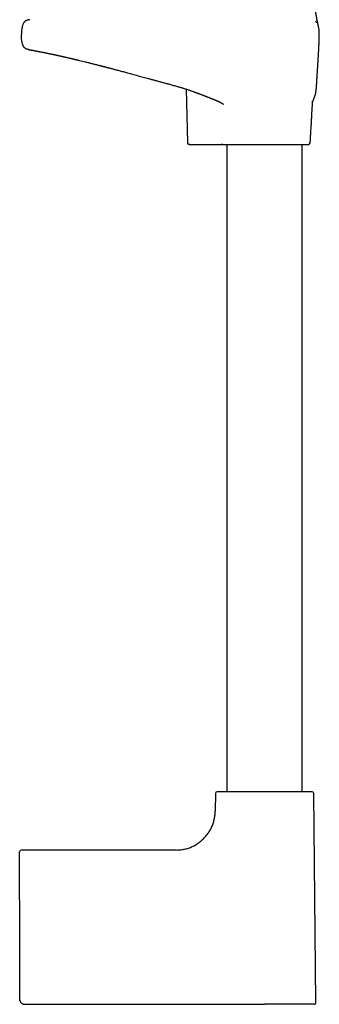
# Model space of a CAD drawing. Header units: millimetres. Extents: x 8 to 923, y 12 to 2573.
# Tile 15 of 20: x 746 to 834, y 1606 to 1893. Entities that reach past the tile are written whole.
import ezdxf

# ---------------------------------------------------------------- set-up
doc = ezdxf.new("R2010")
doc.units = ezdxf.units.MM

msp = doc.modelspace()

# ---------------------------------------------------------------- linework, layer by layer
at = {"color": 7, "linetype": 'Continuous', "lineweight": 30}
for p, q in [((794.78, 1872.61), (795.12, 1856.99)), ((795.6, 1856.5), (795.6, 1856.5)), ((795.84, 1856.5), (796.03, 1856.5)), ((795.84, 1856.5), (796.04, 1856.5)), ((796.01, 1856.5), (796.04, 1856.5)), ((796.04, 1856.5), (805.06, 1856.5)), ((806.64, 1856.5), (806.64, 1667.69)), ((828.64, 1667.69), (828.64, 1856.5)), ((803.28, 1667.19), (803.23, 1661.99)), ((832.64, 1606.2), (832, 1667.19)), ((746.14, 1636.17), (746.14, 1650.2)), ((791.83, 1650.7), (746.64, 1650.7)), ((746.14, 1636.17), (746.14, 1607.2)), ((746.21, 1606.76), (746.21, 1606.76)), ((747.64, 1605.7), (817.64, 1605.7))]:
    msp.add_line(p, q, dxfattribs=at)
at = {"color": 7, "linetype": 'Continuous', "lineweight": 30, "flags": 128}
for points in [[(746.14, 1607.2), (746.14, 1607.2)], [(747.64, 1605.7), (747.64, 1605.7)]]:
    msp.add_lwpolyline(points, dxfattribs=at)
at = {"color": 7, "linetype": 'Continuous', "lineweight": 30}
for centre, start, end in [((830.47, 1857), 270, 356.1178), ((803.78, 1667.19), 90, 179.4), ((831.5, 1667.19), 0.6, 90), ((746.64, 1650.2), 90, 180), ((832.14, 1606.2), 270, 0.6)]:
    msp.add_arc(centre, 0.5, start, end, dxfattribs=at)
for points, knots in [([(833.35, 1891.05), (833.35, 1891.05), (833.35, 1891.05), (833.35, 1891.05), (833.35, 1891.05), (833.35, 1891.05), (833.35, 1891.06), (833.34, 1891.06), (833.34, 1891.07), (833.34, 1891.07), (833.34, 1891.07), (833.34, 1891.07), (833.34, 1891.08), (833.34, 1891.09), (833.34, 1891.1), (833.33, 1891.12), (833.33, 1891.14), (833.32, 1891.18), (833.31, 1891.22), (833.3, 1891.27), (833.29, 1891.32), (833.28, 1891.38), (833.26, 1891.44), (833.25, 1891.51), (833.24, 1891.57), (833.22, 1891.64), (833.21, 1891.71), (833.19, 1891.8), (833.17, 1891.91), (833.14, 1892.04), (833.12, 1892.18), (833.09, 1892.32), (833.06, 1892.46), (833.03, 1892.63), (833, 1892.81), (832.96, 1893), (832.92, 1893.2), (832.89, 1893.4), (832.85, 1893.6), (832.82, 1893.77), (832.79, 1893.92), (832.77, 1894.03), (832.76, 1894.14), (832.74, 1894.24), (832.72, 1894.33), (832.71, 1894.42), (832.69, 1894.52), (832.67, 1894.62), (832.66, 1894.73), (832.64, 1894.84), (832.62, 1894.93), (832.61, 1895), (832.6, 1895.07), (832.59, 1895.13), (832.58, 1895.2), (832.57, 1895.28), (832.56, 1895.34), (832.55, 1895.41), (832.54, 1895.47), (832.53, 1895.54), (832.52, 1895.61), (832.5, 1895.69), (832.49, 1895.77), (832.48, 1895.85), (832.47, 1895.92), (832.46, 1895.98), (832.45, 1896.04), (832.44, 1896.1), (832.43, 1896.17), (832.42, 1896.26), (832.4, 1896.35), (832.39, 1896.43), (832.38, 1896.5), (832.37, 1896.56), (832.36, 1896.62), (832.36, 1896.69), (832.35, 1896.76), (832.33, 1896.84), (832.32, 1896.93), (832.31, 1897.02), (832.3, 1897.11), (832.28, 1897.21), (832.27, 1897.33), (832.25, 1897.46), (832.24, 1897.6), (832.22, 1897.73), (832.21, 1897.86), (832.19, 1898), (832.18, 1898.13), (832.16, 1898.25), (832.16, 1898.34), (832.15, 1898.44), (832.14, 1898.55), (832.13, 1898.67), (832.12, 1898.77), (832.11, 1898.85), (832.11, 1898.9), (832.1, 1898.95), (832.1, 1899), (832.1, 1899.05), (832.09, 1899.13), (832.09, 1899.23), (832.08, 1899.32), (832.08, 1899.37), (832.08, 1899.38)], [0, 0, 0, 0, 0.0009635, 0.0178735, 0.0334555, 0.0477909, 0.0682168, 0.0870688, 0.1043752, 0.1201557, 0.1344298, 0.1482529, 0.1623742, 0.1755907, 0.1890769, 0.2030031, 0.2181399, 0.2346124, 0.2524573, 0.2667711, 0.2819143, 0.2979267, 0.314289, 0.3293368, 0.3429266, 0.3550166, 0.3655641, 0.3802388, 0.3974997, 0.4145926, 0.4315378, 0.4471972, 0.4641301, 0.4816862, 0.500096, 0.5200824, 0.5397275, 0.5579674, 0.5755016, 0.5933481, 0.6037065, 0.6138637, 0.6235886, 0.6322344, 0.6386578, 0.6465244, 0.6552322, 0.6635156, 0.6735812, 0.6820716, 0.6907476, 0.6952477, 0.7003194, 0.7059649, 0.712054, 0.7175442, 0.7234011, 0.7283196, 0.7332286, 0.7383764, 0.7436061, 0.7500688, 0.7572454, 0.7633518, 0.7690334, 0.773627, 0.7780117, 0.7823384, 0.7876724, 0.7942216, 0.801599, 0.8079845, 0.8131473, 0.8174048, 0.8217476, 0.8262836, 0.831431, 0.8376999, 0.844959, 0.8514712, 0.8566748, 0.8639121, 0.8719751, 0.8814354, 0.8918228, 0.8999792, 0.9078182, 0.9172079, 0.9267528, 0.9335644, 0.9393946, 0.945006, 0.9520248, 0.9596522, 0.9665727, 0.9699311, 0.9730033, 0.9757725, 0.978242, 0.9811031, 0.9854258, 0.9912383, 0.9985012, 1, 1, 1, 1]), ([(749.15, 1892.85), (749.06, 1892.85), (748.89, 1892.84), (748.63, 1892.79), (748.37, 1892.72), (748.11, 1892.62), (747.87, 1892.48), (747.66, 1892.33), (747.5, 1892.17), (747.38, 1892.01), (747.24, 1891.8), (747.11, 1891.54), (746.99, 1891.22), (746.89, 1890.88), (746.82, 1890.52), (746.76, 1890.16), (746.71, 1889.79), (746.68, 1889.44), (746.66, 1889.1), (746.65, 1888.79), (746.65, 1888.59), (746.65, 1888.5)], [0, 0, 0, 0, 0.044498, 0.092118, 0.14026, 0.188816, 0.237919, 0.287987, 0.32227, 0.357593, 0.39427, 0.452016, 0.512845, 0.576144, 0.641045, 0.70651, 0.771393, 0.834473, 0.894479, 0.9501, 1, 1, 1, 1]), ([(832.95, 1891.95), (832.94, 1891.97), (832.89, 1892.04), (832.79, 1892.16), (832.65, 1892.3), (832.55, 1892.38), (832.5, 1892.41)], [0, 0, 0, 0, 0.108798, 0.415987, 0.71408, 1, 1, 1, 1]), ([(833.62, 1889.27), (833.62, 1889.32), (833.61, 1889.5), (833.58, 1889.79), (833.54, 1890.15), (833.48, 1890.52), (833.41, 1890.83), (833.35, 1891.02), (833.33, 1891.1)], [0, 0, 0, 0, 0.087593, 0.280073, 0.478064, 0.677849, 0.875936, 1, 1, 1, 1]), ([(748.68, 1884.16), (748.61, 1884.17), (748.44, 1884.2), (748.2, 1884.28), (747.94, 1884.39), (747.73, 1884.53), (747.55, 1884.68), (747.39, 1884.85), (747.25, 1885.06), (747.13, 1885.3), (747.01, 1885.58), (746.92, 1885.89), (746.83, 1886.26), (746.77, 1886.66), (746.71, 1887.09), (746.68, 1887.54), (746.65, 1888.02), (746.65, 1888.34), (746.65, 1888.5)], [0, 0, 0, 0, 0.043585, 0.095582, 0.147101, 0.199324, 0.240029, 0.283076, 0.329513, 0.380431, 0.436912, 0.499991, 0.570472, 0.647792, 0.730724, 0.817968, 0.908181, 1, 1, 1, 1]), ([(831.65, 1868.69), (831.65, 1868.69), (831.65, 1868.7), (831.66, 1868.73), (831.67, 1868.76), (831.68, 1868.79), (831.69, 1868.83), (831.7, 1868.87), (831.72, 1868.92), (831.74, 1868.98), (831.77, 1869.05), (831.79, 1869.12), (831.82, 1869.19), (831.85, 1869.26), (831.88, 1869.33), (831.9, 1869.4), (831.93, 1869.46), (831.96, 1869.53), (831.98, 1869.6), (832.01, 1869.67), (832.04, 1869.74), (832.07, 1869.81), (832.09, 1869.87), (832.11, 1869.92), (832.13, 1869.97), (832.15, 1870.03), (832.18, 1870.09), (832.2, 1870.16), (832.23, 1870.23), (832.25, 1870.29), (832.27, 1870.35), (832.29, 1870.4), (832.31, 1870.45), (832.33, 1870.51), (832.35, 1870.57), (832.37, 1870.64), (832.4, 1870.71), (832.42, 1870.79), (832.44, 1870.87), (832.47, 1870.95), (832.49, 1871.03), (832.51, 1871.1), (832.53, 1871.17), (832.55, 1871.25), (832.56, 1871.33), (832.58, 1871.4), (832.6, 1871.47), (832.61, 1871.54), (832.62, 1871.61), (832.64, 1871.67), (832.65, 1871.73), (832.66, 1871.79), (832.66, 1871.84), (832.67, 1871.9), (832.68, 1871.96), (832.69, 1872.03), (832.7, 1872.1), (832.71, 1872.18), (832.72, 1872.27), (832.73, 1872.37), (832.74, 1872.46), (832.75, 1872.55), (832.76, 1872.64), (832.77, 1872.74), (832.78, 1872.86), (832.79, 1873.01), (832.8, 1873.18), (832.82, 1873.36), (832.83, 1873.54), (832.84, 1873.7), (832.85, 1873.85), (832.86, 1873.98), (832.87, 1874.14), (832.88, 1874.3), (832.89, 1874.46), (832.89, 1874.61), (832.9, 1874.75), (832.91, 1874.9), (832.92, 1875.05), (832.93, 1875.19), (832.94, 1875.3), (832.94, 1875.39), (832.95, 1875.47), (832.95, 1875.55), (832.96, 1875.64), (832.96, 1875.72), (832.96, 1875.77), (832.97, 1875.83), (832.97, 1875.88), (832.97, 1875.94), (832.98, 1876), (832.98, 1876.05), (832.98, 1876.1), (832.99, 1876.16), (832.99, 1876.23), (833, 1876.32), (833, 1876.39), (833.01, 1876.46), (833.01, 1876.52), (833.02, 1876.59), (833.02, 1876.69), (833.03, 1876.83), (833.04, 1876.99), (833.06, 1877.21), (833.07, 1877.47), (833.09, 1877.74), (833.11, 1877.99), (833.12, 1878.23), (833.14, 1878.46), (833.15, 1878.69), (833.17, 1878.94), (833.18, 1879.21), (833.2, 1879.5), (833.22, 1879.8), (833.24, 1880.14), (833.26, 1880.5), (833.28, 1880.86), (833.3, 1881.21), (833.32, 1881.54), (833.34, 1881.87), (833.36, 1882.2), (833.38, 1882.54), (833.4, 1882.89), (833.42, 1883.23), (833.44, 1883.55), (833.46, 1883.84), (833.47, 1884.1), (833.48, 1884.35), (833.5, 1884.6), (833.51, 1884.83), (833.52, 1885.06), (833.53, 1885.27), (833.54, 1885.49), (833.55, 1885.71), (833.56, 1885.92), (833.57, 1886.08), (833.57, 1886.21), (833.58, 1886.31), (833.58, 1886.41), (833.59, 1886.52), (833.59, 1886.64), (833.6, 1886.73), (833.6, 1886.8), (833.6, 1886.84), (833.6, 1886.88), (833.61, 1886.97), (833.61, 1887.08), (833.62, 1887.23), (833.62, 1887.43), (833.63, 1887.67), (833.63, 1887.93), (833.64, 1888.21), (833.64, 1888.4), (833.64, 1888.5)], [0, 0, 0, 0, 0.003493, 0.010602, 0.017316, 0.024719, 0.031745, 0.039449, 0.048009, 0.057622, 0.068119, 0.079477, 0.090666, 0.101037, 0.110594, 0.119344, 0.128539, 0.136992, 0.145687, 0.154683, 0.163975, 0.173111, 0.179813, 0.186099, 0.19197, 0.198208, 0.205723, 0.214498, 0.223599, 0.231466, 0.237886, 0.243229, 0.249215, 0.256062, 0.263758, 0.272293, 0.280663, 0.289695, 0.299374, 0.308893, 0.317795, 0.32609, 0.333783, 0.343549, 0.352149, 0.359589, 0.366987, 0.375425, 0.381514, 0.387879, 0.393667, 0.398767, 0.403356, 0.408448, 0.413232, 0.41843, 0.423901, 0.429646, 0.435592, 0.44149, 0.447075, 0.451067, 0.454594, 0.457949, 0.461698, 0.466256, 0.471745, 0.477505, 0.482685, 0.487818, 0.492209, 0.496043, 0.500651, 0.506107, 0.510974, 0.515289, 0.518956, 0.523375, 0.528397, 0.532712, 0.53605, 0.53818, 0.540621, 0.543621, 0.546882, 0.549536, 0.551727, 0.553683, 0.555793, 0.558171, 0.560819, 0.563079, 0.564815, 0.567028, 0.570001, 0.573901, 0.576683, 0.578677, 0.580688, 0.582755, 0.586017, 0.590024, 0.594855, 0.600537, 0.609508, 0.617553, 0.62463, 0.631521, 0.638489, 0.645406, 0.652067, 0.660791, 0.669131, 0.678135, 0.688069, 0.699147, 0.710868, 0.721689, 0.731221, 0.741742, 0.752164, 0.762258, 0.774444, 0.785403, 0.796099, 0.806333, 0.814606, 0.823983, 0.832847, 0.842328, 0.850122, 0.859091, 0.868567, 0.878207, 0.888531, 0.899415, 0.905154, 0.910092, 0.915213, 0.921335, 0.928298, 0.934891, 0.937959, 0.940881, 0.943807, 0.947353, 0.951673, 0.956783, 0.963903, 0.971977, 0.980828, 0.990245, 1, 1, 1, 1]), ([(833.63, 1888.9), (833.63, 1888.91), (833.63, 1888.92), (833.63, 1888.94), (833.63, 1888.96), (833.63, 1888.98), (833.63, 1889), (833.63, 1889.02), (833.63, 1889.03), (833.63, 1889.05), (833.63, 1889.06), (833.63, 1889.07), (833.63, 1889.08), (833.63, 1889.08), (833.63, 1889.09), (833.63, 1889.09), (833.63, 1889.1), (833.63, 1889.1), (833.63, 1889.1), (833.63, 1889.11), (833.63, 1889.12), (833.63, 1889.13), (833.63, 1889.15), (833.63, 1889.16), (833.62, 1889.17), (833.62, 1889.19), (833.62, 1889.21), (833.62, 1889.22), (833.62, 1889.24), (833.62, 1889.26), (833.62, 1889.27), (833.62, 1889.27)], [0, 0, 0, 0, 0.097309, 0.183144, 0.25797, 0.322168, 0.376053, 0.413266, 0.443626, 0.46725, 0.480628, 0.490374, 0.493939, 0.496691, 0.498739, 0.499578, 0.50036, 0.501152, 0.50202, 0.504162, 0.510701, 0.520697, 0.534314, 0.558223, 0.588812, 0.626179, 0.680114, 0.744175, 0.818621, 0.903767, 1, 1, 1, 1]), ([(833.64, 1888.5), (833.64, 1888.59), (833.64, 1888.73), (833.64, 1888.86), (833.63, 1888.91)], [0, 0, 0, 0, 0.691692, 1, 1, 1, 1]), ([(833.63, 1887.87), (833.63, 1887.88), (833.63, 1887.9), (833.64, 1887.94), (833.64, 1887.97), (833.64, 1888.01), (833.64, 1888.04), (833.64, 1888.08), (833.64, 1888.11), (833.64, 1888.14), (833.64, 1888.18), (833.64, 1888.21), (833.64, 1888.25), (833.64, 1888.28), (833.64, 1888.32), (833.64, 1888.35), (833.64, 1888.39), (833.64, 1888.43), (833.64, 1888.46), (833.64, 1888.49), (833.64, 1888.5)], [0, 0, 0, 0, 0.076348, 0.15028, 0.221799, 0.290902, 0.357591, 0.420739, 0.481559, 0.540049, 0.596211, 0.651002, 0.703379, 0.753342, 0.800892, 0.846029, 0.888012, 0.927667, 0.964997, 1, 1, 1, 1]), ([(748.68, 1884.16), (748.69, 1884.15), (748.69, 1884.15), (748.72, 1884.15), (748.76, 1884.14), (748.8, 1884.13), (748.86, 1884.12), (748.91, 1884.11), (748.97, 1884.1), (749.03, 1884.09), (749.09, 1884.08), (749.15, 1884.07), (749.22, 1884.06), (749.31, 1884.04), (749.42, 1884.02), (749.54, 1884), (749.66, 1883.98), (749.77, 1883.96), (749.88, 1883.94), (749.98, 1883.92), (750.1, 1883.9), (750.23, 1883.87), (750.35, 1883.85), (750.48, 1883.83), (750.62, 1883.8), (750.77, 1883.77), (750.94, 1883.74), (751.13, 1883.7), (751.29, 1883.67), (751.42, 1883.65), (751.52, 1883.63), (751.61, 1883.61), (751.68, 1883.6), (751.74, 1883.59), (751.79, 1883.58), (751.84, 1883.57), (751.91, 1883.55), (751.98, 1883.54), (752.07, 1883.52), (752.22, 1883.49), (752.44, 1883.45), (752.72, 1883.39), (752.99, 1883.34), (753.25, 1883.29), (753.5, 1883.24), (753.74, 1883.19), (753.94, 1883.15), (754.11, 1883.11), (754.26, 1883.08), (754.4, 1883.05), (754.49, 1883.03), (754.56, 1883.02), (754.61, 1883.01), (754.66, 1883), (754.73, 1882.99), (754.81, 1882.97), (754.92, 1882.95), (755.09, 1882.91), (755.34, 1882.86), (755.64, 1882.79), (755.95, 1882.73), (756.2, 1882.68), (756.38, 1882.64), (756.5, 1882.61), (756.61, 1882.59), (756.7, 1882.57), (756.79, 1882.55), (756.87, 1882.53), (756.94, 1882.52), (757.02, 1882.5), (757.12, 1882.48), (757.23, 1882.45), (757.36, 1882.42), (757.54, 1882.38), (757.78, 1882.33), (758.03, 1882.28), (758.26, 1882.22), (758.46, 1882.18), (758.65, 1882.14), (758.82, 1882.1), (758.98, 1882.06), (759.13, 1882.03), (759.26, 1882), (759.38, 1881.97), (759.51, 1881.94), (759.66, 1881.91), (759.83, 1881.87), (760.03, 1881.82), (760.27, 1881.77), (760.55, 1881.7), (760.85, 1881.63), (761.17, 1881.56), (761.45, 1881.49), (761.68, 1881.43), (761.85, 1881.4), (762, 1881.36), (762.13, 1881.33), (762.25, 1881.3), (762.33, 1881.28), (762.4, 1881.26), (762.45, 1881.25), (762.5, 1881.24), (762.56, 1881.23), (762.64, 1881.21), (762.75, 1881.18), (762.89, 1881.15), (763.05, 1881.11), (763.21, 1881.07), (763.37, 1881.03), (763.53, 1880.99), (763.9, 1880.9), (764.5, 1880.75), (765.35, 1880.55), (766.22, 1880.33), (767.13, 1880.1), (768.06, 1879.87), (768.77, 1879.68), (769.24, 1879.56), (769.47, 1879.51), (769.68, 1879.45), (769.87, 1879.4), (770.03, 1879.36), (770.16, 1879.33), (770.28, 1879.3), (770.38, 1879.27), (770.5, 1879.24), (770.62, 1879.21), (770.74, 1879.18), (770.87, 1879.14), (771.02, 1879.11), (771.19, 1879.06), (771.39, 1879.01), (771.62, 1878.95), (771.88, 1878.88), (772.17, 1878.8), (772.49, 1878.72), (772.85, 1878.63), (773.23, 1878.53), (773.65, 1878.42), (774.11, 1878.29), (774.62, 1878.16), (775.16, 1878.01), (775.74, 1877.86), (776.36, 1877.69), (777.01, 1877.52), (777.68, 1877.34), (778.37, 1877.15), (779.11, 1876.95), (779.89, 1876.74), (780.66, 1876.53), (781.42, 1876.32), (782.17, 1876.12), (782.95, 1875.91), (783.76, 1875.68), (784.62, 1875.45), (785.49, 1875.22), (786.38, 1874.98), (787.29, 1874.73), (788.23, 1874.47), (789.02, 1874.26), (789.5, 1874.14), (789.64, 1874.1)], [0, 0, 0, 0, 0.012096, 0.023544, 0.034354, 0.044533, 0.05409, 0.063028, 0.070896, 0.078224, 0.085015, 0.091273, 0.097162, 0.107319, 0.117024, 0.126279, 0.135089, 0.143475, 0.149624, 0.156323, 0.163568, 0.171356, 0.177854, 0.184685, 0.191828, 0.198886, 0.207903, 0.216474, 0.2246, 0.229182, 0.233473, 0.237325, 0.240741, 0.242756, 0.244596, 0.246672, 0.249177, 0.252109, 0.255467, 0.259249, 0.270084, 0.280585, 0.289681, 0.298515, 0.307087, 0.31538, 0.321448, 0.326837, 0.331552, 0.335596, 0.338973, 0.340577, 0.341971, 0.343305, 0.345188, 0.347682, 0.350787, 0.354499, 0.363325, 0.371979, 0.380461, 0.388744, 0.39217, 0.395308, 0.398159, 0.400723, 0.403003, 0.404998, 0.406886, 0.408825, 0.411228, 0.414094, 0.41742, 0.421141, 0.428201, 0.434703, 0.440042, 0.444945, 0.449416, 0.453475, 0.457278, 0.460699, 0.463739, 0.466407, 0.46928, 0.472717, 0.476573, 0.480745, 0.486438, 0.492604, 0.499202, 0.50623, 0.513685, 0.51731, 0.52095, 0.524191, 0.526976, 0.529306, 0.531181, 0.532533, 0.533482, 0.534364, 0.535566, 0.537089, 0.539498, 0.542427, 0.545639, 0.548874, 0.552129, 0.555407, 0.558706, 0.574626, 0.590976, 0.607655, 0.624677, 0.64184, 0.658964, 0.663046, 0.667126, 0.670928, 0.674264, 0.677134, 0.679536, 0.681469, 0.682991, 0.685235, 0.687395, 0.689472, 0.691684, 0.694201, 0.697212, 0.700717, 0.70472, 0.709223, 0.714227, 0.719737, 0.725755, 0.732287, 0.739336, 0.747265, 0.755774, 0.764869, 0.774562, 0.784861, 0.795779, 0.80665, 0.818097, 0.830134, 0.842783, 0.856076, 0.867674, 0.879768, 0.892378, 0.905525, 0.91923, 0.933516, 0.94754, 0.962124, 0.977289, 0.993061, 1, 1, 1, 1]), ([(789.64, 1874.1), (789.82, 1874.05), (790.2, 1873.95), (790.78, 1873.79), (791.37, 1873.63), (791.92, 1873.47), (792.44, 1873.32), (792.93, 1873.18), (793.38, 1873.05), (793.8, 1872.92), (794.24, 1872.79), (794.67, 1872.65), (795.11, 1872.5), (795.51, 1872.37), (795.87, 1872.24), (796.19, 1872.13), (796.49, 1872.03), (796.75, 1871.93), (796.99, 1871.84), (797.2, 1871.77), (797.37, 1871.7), (797.52, 1871.65), (797.67, 1871.59), (797.85, 1871.53), (798.06, 1871.45), (798.31, 1871.35), (798.6, 1871.24), (798.91, 1871.12), (799.23, 1871), (799.5, 1870.9), (799.72, 1870.81), (799.91, 1870.74), (800.07, 1870.68), (800.22, 1870.62), (800.33, 1870.58), (800.45, 1870.53), (800.58, 1870.48), (800.75, 1870.42), (800.92, 1870.35), (801.09, 1870.28), (801.27, 1870.21), (801.46, 1870.14), (801.66, 1870.06), (801.84, 1869.99), (802, 1869.93), (802.12, 1869.88), (802.24, 1869.83), (802.36, 1869.79), (802.48, 1869.74), (802.61, 1869.69), (802.74, 1869.64), (802.88, 1869.58), (803.03, 1869.52), (803.17, 1869.46), (803.29, 1869.41), (803.39, 1869.37), (803.47, 1869.34), (803.55, 1869.31), (803.63, 1869.27), (803.73, 1869.23), (803.87, 1869.17), (804.04, 1869.1), (804.23, 1869.01), (804.39, 1868.93), (804.52, 1868.87), (804.62, 1868.82), (804.72, 1868.77), (804.82, 1868.72), (804.93, 1868.66), (805.03, 1868.61), (805.1, 1868.57), (805.16, 1868.53), (805.21, 1868.5), (805.26, 1868.47), (805.31, 1868.44), (805.37, 1868.4), (805.41, 1868.37), (805.45, 1868.34), (805.49, 1868.32), (805.52, 1868.29), (805.55, 1868.27), (805.58, 1868.24), (805.6, 1868.23), (805.61, 1868.22), (805.61, 1868.22), (805.61, 1868.22)], [0, 0, 0, 0, 0.029856, 0.065372, 0.098902, 0.130509, 0.160266, 0.187765, 0.213628, 0.237926, 0.260728, 0.288212, 0.313405, 0.336418, 0.357341, 0.37625, 0.393204, 0.408251, 0.42288, 0.435195, 0.44522, 0.453055, 0.461391, 0.471526, 0.483448, 0.498618, 0.515929, 0.535238, 0.554086, 0.571555, 0.583167, 0.594083, 0.60427, 0.612895, 0.619611, 0.625194, 0.633434, 0.644085, 0.654609, 0.664339, 0.675403, 0.686508, 0.698494, 0.711054, 0.719733, 0.727025, 0.733783, 0.741548, 0.748732, 0.756472, 0.764703, 0.773413, 0.782588, 0.791787, 0.799567, 0.805369, 0.809924, 0.814427, 0.820162, 0.826677, 0.833728, 0.847214, 0.85915, 0.871056, 0.881281, 0.886411, 0.892561, 0.900951, 0.909831, 0.917041, 0.923883, 0.928475, 0.932782, 0.937, 0.942209, 0.94805, 0.953635, 0.958187, 0.962735, 0.967745, 0.973591, 0.98028, 0.986874, 0.992865, 1, 1, 1, 1]), ([(830.97, 1856.96), (830.98, 1857.07), (831, 1857.4), (831.04, 1857.96), (831.08, 1858.68), (831.13, 1859.42), (831.18, 1860.2), (831.22, 1861.01), (831.28, 1861.95), (831.34, 1863.04), (831.41, 1864.27), (831.48, 1865.53), (831.56, 1867.01), (831.62, 1868.19), (831.66, 1868.94), (831.66, 1869.06)], [0, 0, 0, 0, 0.0261296, 0.0818823, 0.1407229, 0.2024487, 0.266857, 0.333745, 0.4029099, 0.5013569, 0.6031979, 0.7079056, 0.8149524, 0.9708887, 1, 1, 1, 1]), ([(795.12, 1856.99), (795.12, 1856.96), (795.13, 1856.89), (795.16, 1856.8), (795.21, 1856.71), (795.27, 1856.64), (795.33, 1856.58), (795.4, 1856.55), (795.47, 1856.52), (795.51, 1856.51), (795.53, 1856.5)], [0, 0, 0, 0, 0.1441424, 0.2885617, 0.4296794, 0.5642665, 0.6898094, 0.8046777, 0.9080977, 1, 1, 1, 1]), ([(795.59, 1856.5), (795.6, 1856.5), (795.63, 1856.5), (795.72, 1856.5), (795.85, 1856.5), (795.96, 1856.5), (796.01, 1856.5)], [0, 0, 0, 0, 0.250256, 0.500229, 0.750055, 1, 1, 1, 1]), ([(795.6, 1856.5), (795.61, 1856.5), (795.65, 1856.5), (795.72, 1856.5), (795.75, 1856.5)], [0, 0, 0, 0, 0.39986, 1, 1, 1, 1]), ([(795.8, 1856.5), (795.77, 1856.5), (795.71, 1856.5), (795.66, 1856.5), (795.64, 1856.5), (795.62, 1856.5), (795.62, 1856.5), (795.62, 1856.5), (795.62, 1856.5)], [0, 0, 0, 0, 0.2599545, 0.5195213, 0.6699743, 0.8192106, 0.9680891, 1, 1, 1, 1]), ([(801.07, 1856.5), (801.07, 1856.5), (801.2, 1856.5), (801.48, 1856.5), (801.89, 1856.5), (802.31, 1856.5), (802.72, 1856.5), (803.13, 1856.5), (803.52, 1856.5), (803.9, 1856.5), (804.26, 1856.5), (804.54, 1856.5), (804.7, 1856.5), (804.75, 1856.5)], [0, 0, 0, 0, 0.0030286, 0.1190676, 0.2344918, 0.3485626, 0.4604753, 0.5693875, 0.6744445, 0.7748018, 0.8696575, 0.9587684, 1, 1, 1, 1]), ([(805.42, 1856.5), (805.4, 1856.5), (805.36, 1856.5), (805.28, 1856.5), (805.18, 1856.5), (805.1, 1856.5), (805.06, 1856.5)], [0, 0, 0, 0, 0.251462, 0.499721, 0.74812, 1, 1, 1, 1]), ([(805.39, 1856.5), (805.41, 1856.5), (805.52, 1856.5), (805.7, 1856.5), (805.92, 1856.5), (806.12, 1856.5), (806.3, 1856.5), (806.46, 1856.5), (806.57, 1856.5), (806.62, 1856.5), (806.64, 1856.5)], [0, 0, 0, 0, 0.041267, 0.191733, 0.339184, 0.485492, 0.632418, 0.781558, 0.934296, 1, 1, 1, 1]), ([(805.42, 1856.5), (805.5, 1856.5), (805.67, 1856.5), (805.98, 1856.5), (806.33, 1856.5), (806.69, 1856.5), (807.04, 1856.5), (807.36, 1856.5), (807.7, 1856.5), (808.06, 1856.5), (808.44, 1856.5), (808.87, 1856.5), (809.34, 1856.5), (809.87, 1856.5), (810.43, 1856.5), (811, 1856.5), (811.59, 1856.5), (812.2, 1856.5), (812.82, 1856.5), (813.45, 1856.5), (814.09, 1856.5), (814.7, 1856.5), (815.27, 1856.5), (815.8, 1856.5), (816.33, 1856.5), (816.87, 1856.5), (817.4, 1856.5), (817.97, 1856.5), (818.56, 1856.5), (819.18, 1856.5), (819.79, 1856.5), (820.4, 1856.5), (820.98, 1856.5), (821.53, 1856.5), (822.05, 1856.5), (822.56, 1856.5), (823.06, 1856.5), (823.55, 1856.5), (824.07, 1856.5), (824.61, 1856.5), (825.17, 1856.5), (825.71, 1856.5), (826.23, 1856.5), (826.72, 1856.5), (827.19, 1856.5), (827.63, 1856.5), (828.04, 1856.5), (828.42, 1856.5), (828.76, 1856.5), (829.04, 1856.5), (829.28, 1856.5), (829.5, 1856.5), (829.7, 1856.5), (829.87, 1856.5), (830.03, 1856.5), (830.15, 1856.5), (830.26, 1856.5), (830.34, 1856.5), (830.41, 1856.5), (830.45, 1856.5), (830.47, 1856.5), (830.47, 1856.5), (830.47, 1856.5)], [0, 0, 0, 0, 0.021719, 0.043354, 0.064987, 0.0867, 0.102031, 0.117303, 0.132545, 0.147785, 0.163052, 0.178375, 0.197197, 0.215936, 0.234647, 0.253382, 0.272195, 0.290797, 0.30932, 0.327816, 0.346334, 0.364928, 0.379746, 0.394512, 0.409249, 0.423985, 0.438746, 0.453557, 0.47067, 0.487721, 0.50475, 0.521796, 0.5389, 0.553999, 0.569042, 0.584055, 0.599067, 0.614105, 0.629196, 0.647944, 0.666611, 0.685249, 0.703911, 0.72265, 0.741399, 0.760066, 0.778704, 0.797366, 0.816105, 0.831204, 0.846247, 0.86126, 0.876272, 0.89131, 0.906401, 0.920668, 0.934887, 0.949081, 0.963274, 0.977488, 0.991747, 1, 1, 1, 1]), ([(831.5, 1667.69), (831.49, 1667.69), (831.49, 1667.69), (831.44, 1667.69), (831.37, 1667.69), (831.27, 1667.69), (831.13, 1667.69), (830.96, 1667.69), (830.76, 1667.69), (830.54, 1667.69), (830.31, 1667.69), (830.07, 1667.69), (829.82, 1667.69), (829.54, 1667.69), (829.21, 1667.69), (828.84, 1667.69), (828.4, 1667.69), (827.94, 1667.69), (827.44, 1667.69), (826.92, 1667.69), (826.38, 1667.69), (825.81, 1667.69), (825.23, 1667.69), (824.63, 1667.69), (824.02, 1667.69), (823.39, 1667.69), (822.75, 1667.69), (822.11, 1667.69), (821.47, 1667.69), (820.82, 1667.69), (820.18, 1667.69), (819.54, 1667.69), (818.91, 1667.69), (818.27, 1667.69), (817.64, 1667.69), (817.01, 1667.69), (816.37, 1667.69), (815.74, 1667.69), (815.11, 1667.69), (814.46, 1667.69), (813.81, 1667.69), (813.17, 1667.69), (812.57, 1667.69), (812.02, 1667.69), (811.51, 1667.69), (811.02, 1667.69), (810.53, 1667.69), (810.01, 1667.69), (809.47, 1667.69), (808.9, 1667.69), (808.36, 1667.69), (807.84, 1667.69), (807.35, 1667.69), (806.88, 1667.69), (806.44, 1667.69), (806.04, 1667.69), (805.67, 1667.69), (805.33, 1667.69), (805.03, 1667.69), (804.76, 1667.69), (804.52, 1667.69), (804.32, 1667.69), (804.15, 1667.69), (804.01, 1667.69), (803.91, 1667.69), (803.84, 1667.69), (803.79, 1667.69), (803.79, 1667.69), (803.78, 1667.69)], [0, 0, 0, 0, 0.014579, 0.029126, 0.043671, 0.058246, 0.073704, 0.089124, 0.10454, 0.11999, 0.132879, 0.145735, 0.158579, 0.171431, 0.184312, 0.200761, 0.217163, 0.233562, 0.250001, 0.26645, 0.282852, 0.299251, 0.31569, 0.331795, 0.347856, 0.363914, 0.38001, 0.395469, 0.410888, 0.426305, 0.441754, 0.456336, 0.470883, 0.485428, 0.5, 0.514581, 0.529129, 0.543673, 0.558246, 0.573704, 0.589124, 0.60454, 0.61999, 0.632879, 0.645735, 0.658579, 0.671431, 0.684312, 0.700761, 0.717163, 0.733562, 0.750001, 0.76645, 0.782852, 0.799251, 0.81569, 0.831795, 0.847856, 0.863914, 0.88001, 0.895469, 0.910888, 0.926305, 0.941754, 0.956333, 0.97088, 0.985426, 1, 1, 1, 1]), ([(791.83, 1650.7), (792.06, 1650.7), (792.53, 1650.71), (793.22, 1650.77), (793.88, 1650.86), (794.52, 1650.99), (795.13, 1651.15), (795.72, 1651.35), (796.28, 1651.57), (796.82, 1651.82), (797.37, 1652.11), (797.94, 1652.46), (798.5, 1652.86), (799.04, 1653.29), (799.56, 1653.76), (800.05, 1654.25), (800.49, 1654.74), (800.89, 1655.23), (801.25, 1655.72), (801.58, 1656.22), (801.88, 1656.74), (802.16, 1657.29), (802.41, 1657.85), (802.63, 1658.42), (802.81, 1658.99), (802.95, 1659.56), (803.07, 1660.14), (803.16, 1660.74), (803.21, 1661.36), (803.22, 1661.78), (803.23, 1661.99)], [0, 0, 0, 0, 0.039916, 0.078576, 0.116125, 0.15271, 0.18847, 0.222919, 0.256822, 0.290293, 0.323435, 0.362588, 0.401544, 0.440419, 0.479308, 0.518283, 0.557377, 0.590998, 0.624742, 0.658639, 0.692729, 0.727063, 0.761699, 0.796708, 0.829198, 0.862137, 0.895603, 0.929676, 0.964444, 1, 1, 1, 1]), ([(746.14, 1607.2), (746.15, 1607.1), (746.17, 1606.91), (746.24, 1606.62), (746.38, 1606.36), (746.57, 1606.13), (746.8, 1605.94), (747.06, 1605.8), (747.35, 1605.72), (747.54, 1605.71), (747.64, 1605.7)], [0, 0, 0, 0, 0.125432, 0.249047, 0.373025, 0.49859, 0.624943, 0.750803, 0.875354, 1, 1, 1, 1]), ([(746.21, 1606.76), (746.21, 1606.78), (746.18, 1606.86), (746.16, 1607), (746.15, 1607.13), (746.14, 1607.2)], [0, 0, 0, 0, 0.1103137, 0.5539931, 1, 1, 1, 1]), ([(832.14, 1605.7), (832.13, 1605.7), (832.12, 1605.7), (832.07, 1605.7), (831.98, 1605.7), (831.85, 1605.7), (831.7, 1605.7), (831.5, 1605.7), (831.28, 1605.7), (831.03, 1605.7), (830.75, 1605.7), (830.45, 1605.7), (830.16, 1605.7), (829.87, 1605.7), (829.56, 1605.7), (829.24, 1605.7), (828.91, 1605.7), (828.58, 1605.7), (828.27, 1605.7), (827.96, 1605.7), (827.64, 1605.7), (827.33, 1605.7), (827, 1605.7), (826.67, 1605.7), (826.33, 1605.7), (825.98, 1605.7), (825.62, 1605.7), (825.25, 1605.7), (824.87, 1605.7), (824.48, 1605.7), (824.1, 1605.7), (823.76, 1605.7), (823.44, 1605.7), (823.16, 1605.7), (822.87, 1605.7), (822.58, 1605.7), (822.29, 1605.7), (822, 1605.7), (821.67, 1605.7), (821.31, 1605.7), (820.91, 1605.7), (820.51, 1605.7), (820.11, 1605.7), (819.72, 1605.7), (819.27, 1605.7), (818.77, 1605.7), (818.21, 1605.7), (817.83, 1605.7), (817.64, 1605.7)], [0, 0, 0, 0, 0.031708, 0.063508, 0.095289, 0.126838, 0.158325, 0.189318, 0.220386, 0.251199, 0.281575, 0.311901, 0.336434, 0.360994, 0.385617, 0.409374, 0.433085, 0.456785, 0.476277, 0.495774, 0.515296, 0.534403, 0.553048, 0.571682, 0.590322, 0.609693, 0.629028, 0.648346, 0.667664, 0.687, 0.706371, 0.724211, 0.737801, 0.75138, 0.764955, 0.77853, 0.792114, 0.80571, 0.819327, 0.837242, 0.855136, 0.873023, 0.890918, 0.908835, 0.925421, 0.950276, 0.975123, 1, 1, 1, 1])]:
    msp.add_open_spline(points, degree=3, knots=knots, dxfattribs=at)

doc.saveas('drawing.dxf')
